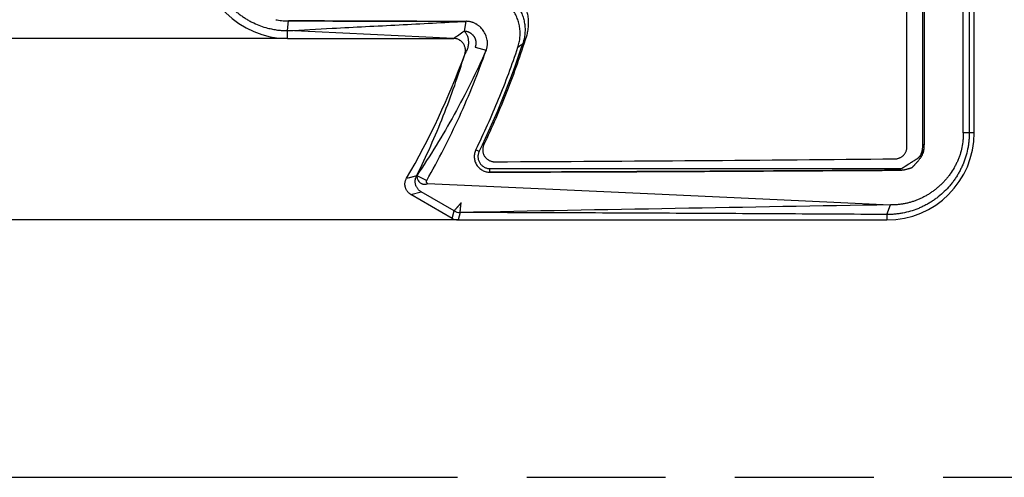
# Model space of a CAD drawing. Header units: millimetres. Extents: x 0 to 210, y 0 to 297.
# Tile 5 of 16: x 83.71 to 97.45, y 132.68 to 139.06. Entities that reach past the tile are written whole.
import ezdxf
from ezdxf.enums import TextEntityAlignment as Align

# ---------------------------------------------------------------- set-up
doc = ezdxf.new("R2010")
doc.units = ezdxf.units.MM
doc.header["$LTSCALE"] = 19.36
doc.linetypes.add('PHANTOM', pattern=[0.8, 0.45, -0.05, 0.1, -0.05, 0.1, -0.05])
doc.layers.get('0').update_dxf_attribs({"linetype": 'CONTINUOUS'})
doc.layers.add('DEFAULT_3', color=7, linetype='PHANTOM')
doc.layers.add('Z_DIM_2D', color=7, linetype='CONTINUOUS')
doc.styles.add('TEXTSTYLE_3', font='helveticaneueltw1g-ltcn.otf')
doc.dimstyles.new('DIMSTYLE_3', dxfattribs={"dimtxt": 2.1, "dimasz": 3.5, "dimexe": 1.5, "dimexo": 0, "dimgap": 0.525, "dimtad": 1, "dimlfac": 3.000003, "dimdsep": 46, "dimtxsty": 'TEXTSTYLE_3', "dimblk": '_FILLED', "dimblk1": '_FILLED', "dimblk2": '_FILLED', "dimcen": 0.09, "dimclrt": 5, "dimazin": 2, "dimtp": 0.3, "dimtm": 0.3, "dimtfac": 1, "dimtofl": 0, "dimtmove": 0, "dimatfit": 3, "dimldrblk": '_FILLED', "dimfxl": 0, "dimtolj": 1, "dimarcsym": 0})
doc.dimstyles.new('DIMSTYLE_7', dxfattribs={"dimtxt": 2.1, "dimasz": 3.5, "dimexe": 1.5, "dimexo": 0, "dimgap": 0.525, "dimtad": 1, "dimdec": 1, "dimlfac": 3.000003, "dimdsep": 46, "dimtxsty": 'TEXTSTYLE_3', "dimblk": '_FILLED', "dimblk1": '_FILLED', "dimblk2": '_FILLED', "dimcen": 0.09, "dimclrt": 5, "dimazin": 2, "dimtp": 0.2, "dimtm": 0.2, "dimtfac": 1, "dimtdec": 1, "dimtofl": 0, "dimtmove": 0, "dimatfit": 3, "dimldrblk": '_FILLED', "dimfxl": 0, "dimtolj": 1, "dimarcsym": 0})

# ---------------------------------------------------------------- blocks, each defined once
blk = doc.blocks.new('*D4')
at = {"layer": 'Z_DIM_2D', "color": 2, "linetype": 'Continuous', "transparency": 16777216}
for p, q in [((89.827, 148.37), (75.532, 148.37)), ((77.032, 148.37), (77.032, 142.32)), ((77.032, 136.27), (77.032, 142.32)), ((89.827, 136.27), (75.532, 136.27))]:
    blk.add_line(p, q, dxfattribs=at)
at = {"layer": 'Z_DIM_2D', "color": 5, "linetype": 'Continuous', "transparency": 16777216, "style": 'TEXTSTYLE_3'}
blk.add_text('36.3', height=2.1, rotation=90, dxfattribs=at).set_placement((76.507, 142.32), align=Align.CENTER)
blk = doc.blocks.new('_FILLED')
at = {"color": 0, "linetype": 'ByBlock'}
blk.add_solid([(0, 0), (-1, 0.125), (-1, -0.125)], dxfattribs=at)
blk = doc.blocks.new('_NONE')
blk = doc.blocks.new('*D10')
at = {"layer": 'Z_DIM_2D', "color": 2, "linetype": 'Continuous', "transparency": 16777216}
for p, q in [((87.449, 145.839), (79.581, 145.839)), ((81.081, 145.839), (81.081, 142.32)), ((81.081, 138.802), (81.081, 142.32)), ((87.449, 138.802), (79.581, 138.802))]:
    blk.add_line(p, q, dxfattribs=at)
at = {"layer": 'Z_DIM_2D', "color": 5, "linetype": 'Continuous', "transparency": 16777216, "style": 'TEXTSTYLE_3'}
blk.add_text('21.1', height=2.1, rotation=90, dxfattribs=at).set_placement((80.556, 142.32), align=Align.CENTER)

msp = doc.modelspace()

# ---------------------------------------------------------------- linework, layer by layer
at = {"color": 6, "linetype": 'Continuous'}
for p, q in [((96.309, 137.3202), (96.309, 141.3405)), ((97.0257, 137.487), (97.0257, 141.4203)), ((96.3298, 141.2883), (96.3298, 137.3202)), ((96.8737, 137.487), (96.8737, 141.2952)), ((96.9573, 141.2992), (96.9573, 137.487)), ((96.0883, 137.2914), (96.0883, 141.0155)), ((87.4488, 138.8019), (89.7627, 138.8019)), ((96.3093, 137.217), (96.3087, 137.2155)), ((96.3099, 137.2184), (96.3093, 137.217)), ((96.3111, 137.2216), (96.3106, 137.2204)), ((96.3116, 137.2228), (96.3111, 137.2216)), ((96.312, 137.2239), (96.3116, 137.2228)), ((96.3124, 137.2251), (96.312, 137.2239)), ((96.3128, 137.2262), (96.3124, 137.2251)), ((96.3132, 137.2274), (96.3128, 137.2262)), ((96.3136, 137.2286), (96.3132, 137.2274)), ((96.314, 137.2297), (96.3136, 137.2286)), ((96.3143, 137.2307), (96.314, 137.2297)), ((96.3146, 137.2317), (96.3143, 137.2307)), ((96.3149, 137.2327), (96.3146, 137.2317)), ((96.3152, 137.2337), (96.3149, 137.2327)), ((96.3155, 137.2346), (96.3152, 137.2337)), ((96.3158, 137.2355), (96.3155, 137.2346)), ((96.3162, 137.2368), (96.3158, 137.2355)), ((96.3165, 137.2381), (96.3162, 137.2368)), ((96.3169, 137.2393), (96.3165, 137.2381)), ((96.3172, 137.2406), (96.3169, 137.2393)), ((96.3175, 137.2415), (96.3172, 137.2406)), ((96.3177, 137.2425), (96.3175, 137.2415)), ((96.318, 137.2434), (96.3177, 137.2425)), ((96.3182, 137.2443), (96.318, 137.2434)), ((96.3184, 137.2453), (96.3182, 137.2443)), ((96.3186, 137.2462), (96.3184, 137.2453)), ((96.319, 137.2476), (96.3186, 137.2462)), ((96.3192, 137.2485), (96.319, 137.2476)), ((96.3194, 137.2495), (96.3192, 137.2485)), ((96.3196, 137.2505), (96.3194, 137.2495)), ((96.3199, 137.2515), (96.3196, 137.2505)), ((96.3201, 137.2526), (96.3199, 137.2515)), ((96.3203, 137.2537), (96.3201, 137.2526)), ((96.3205, 137.2548), (96.3203, 137.2537)), ((96.3208, 137.256), (96.3205, 137.2548)), ((96.321, 137.2571), (96.3208, 137.256)), ((96.3212, 137.2582), (96.321, 137.2571)), ((96.3214, 137.2593), (96.3212, 137.2582)), ((96.3216, 137.2604), (96.3214, 137.2593)), ((96.3218, 137.2614), (96.3216, 137.2604)), ((96.3219, 137.2624), (96.3218, 137.2614)), ((96.3221, 137.2637), (96.3219, 137.2624)), ((96.3223, 137.2649), (96.3221, 137.2637)), ((96.3225, 137.2661), (96.3223, 137.2649)), ((96.3227, 137.2671), (96.3225, 137.2661)), ((96.3228, 137.2684), (96.3227, 137.2671)), ((96.323, 137.2694), (96.3228, 137.2684)), ((96.3231, 137.2704), (96.323, 137.2694)), ((96.3232, 137.2713), (96.3231, 137.2704)), ((96.3233, 137.2721), (96.3232, 137.2713)), ((96.3234, 137.2729), (96.3233, 137.2721)), ((96.3235, 137.2736), (96.3234, 137.2729)), ((96.3236, 137.2744), (96.3235, 137.2736)), ((96.3237, 137.2758), (96.3236, 137.2751)), ((96.3236, 137.2751), (96.3236, 137.2744)), ((96.3238, 137.2764), (96.3237, 137.2758)), ((96.3239, 137.2775), (96.3238, 137.2769)), ((96.3238, 137.2769), (96.3238, 137.2764)), ((96.324, 137.2791), (96.3239, 137.2786)), ((96.3239, 137.2786), (96.3239, 137.2781)), ((96.3239, 137.2781), (96.3239, 137.2775)), ((96.3241, 137.2805), (96.324, 137.2801)), ((96.324, 137.2801), (96.324, 137.2796)), ((96.324, 137.2796), (96.324, 137.2791)), ((96.3241, 137.2815), (96.3241, 137.2813)), ((96.3241, 137.2813), (96.3241, 137.2811)), ((96.3241, 137.2811), (96.3241, 137.2808)), ((96.3241, 137.2808), (96.3241, 137.2805)), ((96.1497, 137.0721), (96.1392, 137.0655)), ((96.1871, 137.0951), (96.1762, 137.0884)), ((96.1945, 137.0998), (96.1871, 137.0951)), ((96.1993, 137.1028), (96.1945, 137.0998)), ((96.2039, 137.1058), (96.1993, 137.1028)), ((96.2084, 137.1087), (96.2039, 137.1058)), ((96.2127, 137.1116), (96.2084, 137.1087)), ((96.2168, 137.1144), (96.2127, 137.1116)), ((96.2207, 137.1171), (96.2168, 137.1144)), ((96.2245, 137.1197), (96.2207, 137.1171)), ((96.228, 137.1222), (96.2245, 137.1197)), ((90.2703, 136.987), (95.9758, 136.987)), ((95.9863, 136.9729), (95.9862, 136.9729)), ((95.9865, 136.973), (95.9863, 136.9729)), ((95.9867, 136.973), (95.9865, 136.973)), ((95.9869, 136.9731), (95.9867, 136.973)), ((95.9871, 136.9732), (95.9869, 136.9731)), ((95.9874, 136.9733), (95.9871, 136.9732)), ((95.9876, 136.9734), (95.9874, 136.9733)), ((95.9879, 136.9735), (95.9876, 136.9734)), ((95.9882, 136.9736), (95.9879, 136.9735)), ((95.9885, 136.9737), (95.9882, 136.9736)), ((95.9888, 136.9738), (95.9885, 136.9737)), ((95.9891, 136.974), (95.9888, 136.9738)), ((95.9897, 136.9742), (95.9891, 136.974)), ((95.9902, 136.9744), (95.9897, 136.9742)), ((95.9906, 136.9746), (95.9902, 136.9744)), ((95.9912, 136.9748), (95.9906, 136.9746)), ((95.9917, 136.9751), (95.9912, 136.9748)), ((95.9926, 136.9754), (95.9917, 136.9751)), ((95.9934, 136.9758), (95.9926, 136.9754)), ((95.9942, 136.9762), (95.9934, 136.9758)), ((95.9952, 136.9767), (95.9942, 136.9762)), ((95.9963, 136.9772), (95.9952, 136.9767)), ((95.9973, 136.9777), (95.9963, 136.9772)), ((95.9986, 136.9783), (95.9973, 136.9777)), ((95.9999, 136.9789), (95.9986, 136.9783)), ((96.0012, 136.9796), (95.9999, 136.9789)), ((96.0026, 136.9803), (96.0012, 136.9796)), ((96.0041, 136.981), (96.0026, 136.9803)), ((96.0057, 136.9818), (96.0041, 136.981)), ((96.0073, 136.9827), (96.0057, 136.9818)), ((96.0091, 136.9836), (96.0073, 136.9827)), ((96.0108, 136.9845), (96.0091, 136.9836)), ((96.0125, 136.9854), (96.0108, 136.9845)), ((96.0144, 136.9865), (96.0125, 136.9854)), ((96.0165, 136.9876), (96.0144, 136.9865)), ((96.0184, 136.9887), (96.0165, 136.9876)), ((96.0204, 136.9898), (96.0184, 136.9887)), ((96.022, 136.9907), (96.0204, 136.9898)), ((96.0244, 136.9921), (96.022, 136.9907)), ((96.027, 136.9936), (96.0244, 136.9921)), ((96.0298, 136.9952), (96.027, 136.9936)), ((96.0321, 136.9966), (96.0298, 136.9952)), ((96.0345, 136.9981), (96.0321, 136.9966)), ((96.0372, 136.9997), (96.0345, 136.9981)), ((96.04, 137.0014), (96.0372, 136.9997)), ((96.043, 137.0033), (96.04, 137.0014)), ((96.0462, 137.0053), (96.043, 137.0033)), ((96.0508, 137.0082), (96.0462, 137.0053)), ((96.0556, 137.0113), (96.0508, 137.0082)), ((96.0608, 137.0146), (96.0556, 137.0113)), ((96.1122, 137.0484), (96.0608, 137.0146)), ((96.1207, 137.0538), (96.1122, 137.0484)), ((96.1297, 137.0596), (96.1207, 137.0538)), ((96.1392, 137.0655), (96.1297, 137.0596)), ((89.7435, 136.2925), (89.1686, 136.6239)), ((95.809, 136.3456), (95.8567, 136.4812)), ((89.8267, 136.2703), (95.809, 136.2703))]:
    msp.add_line(p, q, dxfattribs=at)
at = {"color": 7, "linetype": 'Continuous'}
for p, q in [((87.4489, 138.9109), (87.4617, 139.0465)), ((89.9327, 139.0408), (89.2505, 139.0428)), ((89.2505, 139.0428), (89.9327, 139.0408)), ((89.9327, 139.0408), (89.9095, 138.9058)), ((87.1682, 138.9476), (87.17, 138.9471)), ((87.17, 138.9471), (87.1703, 138.947)), ((89.7627, 138.8019), (87.4489, 138.911)), ((89.9095, 138.9058), (89.9097, 138.9058)), ((90.0648, 138.6828), (90.2178, 138.6375)), ((95.9758, 136.9649), (95.9757, 136.9638)), ((95.9758, 136.9759), (95.9758, 136.987)), ((95.9758, 136.987), (95.9758, 136.9865)), ((95.9758, 136.9657), (95.9758, 136.9649)), ((95.9758, 136.9638), (95.9758, 136.9637)), ((95.9758, 136.9638), (95.9758, 136.9637)), ((89.7712, 136.3961), (89.3118, 136.6623))]:
    msp.add_line(p, q, dxfattribs=at)
at = {"color": 9, "linetype": 'Continuous'}
for p, q in [((89.9327, 139.0408), (89.9097, 138.9058)), ((87.4488, 138.8019), (87.4488, 138.9109)), ((97.0257, 137.487), (96.8737, 137.487)), ((90.1206, 137.2269), (90.0742, 137.2496)), ((90.2703, 136.9359), (90.2703, 136.987)), ((89.1078, 136.8521), (89.2503, 136.8893)), ((89.1078, 136.8521), (89.1553, 136.8644)), ((89.1553, 136.8644), (89.2028, 136.8768)), ((89.2028, 136.8768), (89.2503, 136.8893)), ((89.2503, 136.8893), (89.3889, 136.8221)), ((89.1686, 136.6239), (89.3118, 136.6623)), ((89.7435, 136.2925), (89.7712, 136.3961)), ((89.8544, 136.3738), (89.8267, 136.2703)), ((95.809, 136.3456), (95.809, 136.2703))]:
    msp.add_line(p, q, dxfattribs=at)
at = {"color": 6, "linetype": 'Continuous'}
for points in [[(96.3087, 137.2155), (96.3081, 137.214), (96.3077, 137.2132), (96.3074, 137.2125), (96.307, 137.2117), (96.3067, 137.2109), (96.3063, 137.2101), (96.3059, 137.2093), (96.3056, 137.2084), (96.3052, 137.2076), (96.3048, 137.2068), (96.3044, 137.2059), (96.304, 137.2051), (96.3036, 137.2043), (96.3032, 137.2035), (96.3028, 137.2027), (96.3023, 137.2019), (96.3019, 137.2011), (96.3015, 137.2003), (96.301, 137.1994), (96.3006, 137.1986), (96.3001, 137.1978), (96.2997, 137.1969), (96.2992, 137.1961), (96.2987, 137.1953), (96.2982, 137.1944), (96.2978, 137.1936), (96.2973, 137.1927), (96.2967, 137.1919), (96.2962, 137.191), (96.2957, 137.1902), (96.2952, 137.1893), (96.2946, 137.1885), (96.2941, 137.1876), (96.2935, 137.1868), (96.293, 137.1859), (96.2924, 137.185), (96.2918, 137.1842), (96.2913, 137.1834), (96.2907, 137.1825), (96.2901, 137.1817), (96.2895, 137.1808), (96.2889, 137.18), (96.2883, 137.1792), (96.2877, 137.1783), (96.2871, 137.1775), (96.2865, 137.1767), (96.2859, 137.1759), (96.2852, 137.1751), (96.2846, 137.1743), (96.284, 137.1735), (96.2834, 137.1727), (96.2827, 137.1719), (96.2821, 137.1711), (96.2814, 137.1703), (96.2808, 137.1695), (96.2801, 137.1687), (96.2794, 137.1679), (96.2788, 137.1671), (96.2781, 137.1663), (96.2774, 137.1655), (96.2767, 137.1647), (96.276, 137.1639), (96.2753, 137.1631), (96.2746, 137.1623), (96.2738, 137.1615), (96.2731, 137.1608), (96.2724, 137.16), (96.2716, 137.1592), (96.2708, 137.1584), (96.2701, 137.1576), (96.2693, 137.1567), (96.2685, 137.1559), (96.2677, 137.1551), (96.2668, 137.1543), (96.266, 137.1535), (96.2652, 137.1527), (96.2643, 137.1518), (96.2634, 137.151), (96.2626, 137.1502), (96.2617, 137.1493), (96.2607, 137.1485), (96.2598, 137.1476), (96.2589, 137.1468), (96.2579, 137.1459), (96.2569, 137.145), (96.2559, 137.1441), (96.2549, 137.1432), (96.2538, 137.1423), (96.2527, 137.1414), (96.2516, 137.1404), (96.2505, 137.1394), (96.2493, 137.1385), (96.2481, 137.1375), (96.2469, 137.1365), (96.2456, 137.1355), (96.2444, 137.1345), (96.243, 137.1334), (96.2417, 137.1324), (96.2403, 137.1313), (96.2389, 137.1302), (96.2375, 137.1291), (96.236, 137.128), (96.2345, 137.1269), (96.2329, 137.1257), (96.2314, 137.1246), (96.2297, 137.1234), (96.228, 137.1222)], [(96.3106, 137.2204), (96.3101, 137.2191), (96.3099, 137.2184)], [(96.1762, 137.0884), (96.1674, 137.0829), (96.1643, 137.0811), (96.1497, 137.0721)], [(95.9862, 136.9729), (95.9861, 136.9728), (95.986, 136.9728), (95.9859, 136.9728), (95.9859, 136.9728), (95.9858, 136.9727), (95.9858, 136.9727), (95.9858, 136.9727), (95.9857, 136.9727), (95.9857, 136.9727), (95.9857, 136.9727), (95.9856, 136.9727), (95.9856, 136.9727), (95.9856, 136.9727), (95.9856, 136.9727), (95.9856, 136.9727)]]:
    msp.add_lwpolyline(points, dxfattribs=at)
for centre, radius, start, end in [((87.4488, 140.0186), 1.2167, 180, 270), ((79.7173, 142.3203), 11.5833, 333.91377, 341.95854), ((79.7173, 142.3203), 10.8666, 329.78722, 339.85495), ((95.809, 137.487), 1.2167, 270, 360), ((96.3143, 130.8877), 6.4325, 89.86209, 90.04758), ((89.8545, 136.5405), 0.1667, 240.02121, 269.96188)]:
    msp.add_arc(centre, radius, start, end, dxfattribs=at)
at = {"color": 7, "linetype": 'Continuous'}
for centre, radius, start, end in [((87.4554, 140.0328), 1.1226, 244.71873, 255.17285), ((87.4504, 140.0189), 1.1079, 244.64905, 255.24245), ((87.4653, 140.0201), 0.9737, 259.16179, 263.97824), ((87.464, 140.0119), 0.9654, 259.14347, 264.00138), ((87.4639, 140.0109), 0.9644, 264.00146, 269.86938), ((87.464, 140.0084), 0.9619, 263.97749, 269.86091), ((75.4508, 159.2915), 24.9931, 304.934, 305.3457), ((85.2208, 1762.5794), 1625.6512, 270.2460498, 270.3790591), ((135.4408, -2243.2688), 2380.0792, 90.9529553, 91.097471)]:
    msp.add_arc(centre, radius, start, end, dxfattribs=at)
at = {"color": 9, "linetype": 'Continuous'}
msp.add_arc((84.2597, 147.1469), 10.6148, 307.08972, 307.56457, dxfattribs=at)
at = {"color": 6, "linetype": 'Continuous'}
for centre, major_axis, ratio, start_param, end_param in [((84.2796, 137.9223), (32.6666, 0), 0.0261859, -1.3842499, -1.2063399), ((89.8267, 136.437), (0.0431, 0.161), 0.9998368, -3.4029396, -2.8802457)]:
    msp.add_ellipse(centre, major_axis=major_axis, ratio=ratio, start_param=start_param, end_param=end_param, dxfattribs=at)
at = {"color": 7, "linetype": 'Continuous'}
for points, knots in [([(86.4008, 139.6645), (86.4126, 139.6294), (86.4331, 139.5775), (86.4654, 139.5107), (86.492, 139.4619), (86.5163, 139.4224), (86.5368, 139.3915), (86.5528, 139.3687), (86.5693, 139.3464), (86.5921, 139.3172), (86.622, 139.2817), (86.6536, 139.2478), (86.68, 139.2217), (86.7002, 139.2027), (86.7209, 139.1841), (86.7421, 139.1662), (86.7637, 139.1487), (86.7858, 139.1318), (86.8083, 139.1155), (86.8388, 139.0945), (86.8779, 139.0696), (86.9262, 139.0423), (86.9593, 139.0256), (86.976, 139.0177)], [0, 0, 0, 0, 0.1250533, 0.1875938, 0.2501298, 0.312661, 0.3439271, 0.3751918, 0.4064549, 0.4377162, 0.500228, 0.5627313, 0.5939822, 0.6252307, 0.6564767, 0.68772, 0.7189605, 0.7501982, 0.7814333, 0.812666, 0.8751197, 0.9375644, 1, 1, 1, 1]), ([(87.4489, 138.911), (87.6563, 138.922), (88.1743, 138.9493), (89.0023, 138.9926), (89.6228, 139.0248), (89.9327, 139.0408)], [0, 0, 0, 0, 0.2505264, 0.6257433, 1, 1, 1, 1]), ([(89.2505, 139.0428), (89.1018, 139.0431), (88.5055, 139.0446), (87.9093, 139.0458), (87.4617, 139.0466)], [0, 0, 0, 0, 0.2493385, 1, 1, 1, 1]), ([(87.4617, 139.0465), (87.6111, 139.0463), (88.2074, 139.0453), (88.8036, 139.0439), (89.2505, 139.0428)], [0, 0, 0, 0, 0.2506137, 1, 1, 1, 1]), ([(87.1703, 138.947), (87.193, 138.941), (87.2388, 138.9306), (87.3083, 138.9192), (87.3784, 138.9124), (87.4254, 138.9109), (87.4489, 138.9109)], [0, 0, 0, 0, 0.2500585, 0.500076, 0.7500554, 1, 1, 1, 1]), ([(89.9191, 138.5779), (89.9242, 138.5855), (89.9339, 138.6011), (89.9466, 138.6258), (89.9573, 138.6515), (89.9657, 138.6779), (89.9716, 138.7048), (89.9747, 138.7315), (89.9752, 138.7575), (89.9731, 138.7825), (89.9687, 138.8058), (89.9624, 138.827), (89.9547, 138.846), (89.9459, 138.8625), (89.9366, 138.8765), (89.9273, 138.8882), (89.9184, 138.8976), (89.9124, 138.9029), (89.9095, 138.9053)], [0, 0, 0, 0, 0.0768312, 0.1545071, 0.2325397, 0.3103537, 0.3872993, 0.462674, 0.5357519, 0.6058186, 0.6722077, 0.7343353, 0.7917269, 0.8440348, 0.8910448, 0.9326717, 0.968947, 1, 1, 1, 1]), ([(89.9097, 138.9058), (89.9161, 138.9058), (89.9258, 138.9052), (89.9385, 138.9033), (89.948, 138.9013), (89.9573, 138.8986), (89.9665, 138.8955), (89.974, 138.8924), (89.9799, 138.8896), (89.9836, 138.8878), (89.9865, 138.8862), (89.9886, 138.885), (89.9907, 138.8838), (89.9935, 138.8821), (89.997, 138.88), (90.0025, 138.8763), (90.0091, 138.8715), (90.0192, 138.8631), (90.0287, 138.8539), (90.0362, 138.8451), (90.0403, 138.8399), (90.0427, 138.8366), (90.0447, 138.8339), (90.0465, 138.8311), (90.0488, 138.8276), (90.0514, 138.8234), (90.0538, 138.819), (90.0561, 138.8146), (90.058, 138.8109), (90.0592, 138.8082), (90.0598, 138.8067), (90.0603, 138.8056), (90.0608, 138.8044), (90.0612, 138.8034), (90.0615, 138.8027), (90.0618, 138.8019), (90.0622, 138.8009), (90.0627, 138.7998), (90.0633, 138.7982), (90.0641, 138.7963), (90.065, 138.7939), (90.0661, 138.7908), (90.0674, 138.7868), (90.0688, 138.782), (90.0701, 138.7771), (90.0717, 138.7706), (90.0728, 138.7648), (90.0736, 138.7598), (90.0739, 138.7573), (90.0742, 138.7548), (90.0745, 138.7523), (90.0747, 138.7498), (90.075, 138.7464), (90.0751, 138.7422), (90.0752, 138.7371), (90.0751, 138.7321), (90.0748, 138.7278), (90.0746, 138.7245), (90.0743, 138.722), (90.074, 138.7194), (90.0737, 138.7169), (90.0734, 138.7144), (90.0728, 138.7111), (90.0721, 138.7069), (90.0712, 138.7028), (90.0704, 138.6996), (90.0698, 138.6971), (90.0691, 138.6947), (90.0684, 138.6923), (90.0676, 138.6899), (90.0669, 138.6879), (90.0663, 138.6863), (90.0659, 138.6851), (90.0655, 138.6841), (90.0652, 138.6835), (90.065, 138.6831), (90.0649, 138.6829), (90.0648, 138.6828)], [0, 0, 0, 0, 0.0606407, 0.0910844, 0.1215948, 0.1521695, 0.1828205, 0.2135456, 0.2289359, 0.2443425, 0.2520528, 0.259767, 0.2674823, 0.2752034, 0.2906583, 0.3061296, 0.3371139, 0.3681584, 0.4304056, 0.4616344, 0.4772731, 0.4929263, 0.5007581, 0.5085914, 0.5242676, 0.5399512, 0.5556437, 0.5713453, 0.5870571, 0.5949185, 0.5988504, 0.6027827, 0.6067154, 0.6106485, 0.612616, 0.6145866, 0.6185303, 0.6224748, 0.6264204, 0.634315, 0.642214, 0.6501175, 0.6659371, 0.6817736, 0.6976264, 0.7134947, 0.7452704, 0.7532234, 0.7611791, 0.7691367, 0.7770963, 0.7850575, 0.79302, 0.8089485, 0.8248817, 0.8408186, 0.8567582, 0.8647287, 0.8726991, 0.880669, 0.8886376, 0.8966048, 0.9045704, 0.9204953, 0.9364103, 0.9443635, 0.9523135, 0.9602616, 0.9682076, 0.9761512, 0.9840939, 0.9880659, 0.9920395, 0.9960168, 0.9980077, 0.9990037, 1, 1, 1, 1]), ([(90.2178, 138.6375), (90.1502, 138.4851), (90.0084, 138.1832), (89.7759, 137.7402), (89.524, 137.308), (89.3435, 137.0275), (89.2503, 136.8893)], [0, 0, 0, 0, 0.250004, 0.5000077, 0.750007, 1, 1, 1, 1]), ([(89.2503, 136.8893), (89.3178, 137.0255), (89.4471, 137.3004), (89.6235, 137.72), (89.7818, 138.1457), (89.8754, 138.4333), (89.9191, 138.5779)], [0, 0, 0, 0, 0.2508222, 0.5010966, 0.7508227, 1, 1, 1, 1]), ([(90.2703, 136.9359), (90.432, 136.9364), (91.0759, 136.9386), (91.7198, 136.9411), (92.202, 136.9432)], [0, 0, 0, 0, 0.2511928, 1, 1, 1, 1]), ([(92.202, 136.9432), (92.0418, 136.9425), (91.3979, 136.9398), (90.754, 136.9375), (90.2703, 136.9359)], [0, 0, 0, 0, 0.24875, 1, 1, 1, 1]), ([(95.9758, 136.9637), (95.9372, 136.9635), (95.8601, 136.963), (95.7443, 136.9622), (95.6283, 136.9615), (95.4734, 136.9605), (95.2793, 136.9593), (94.9677, 136.9574), (94.5768, 136.9551), (94.106, 136.9524), (93.6329, 136.9499), (92.998, 136.9468), (92.5208, 136.9446), (92.202, 136.9432)], [0, 0, 0, 0, 0.0306424, 0.0613285, 0.0920577, 0.1228297, 0.1845002, 0.2463364, 0.3704919, 0.4952677, 0.6206352, 0.7465657, 1, 1, 1, 1]), ([(89.3118, 136.6623), (89.3071, 136.6651), (89.298, 136.671), (89.2852, 136.6811), (89.2734, 136.6924), (89.2628, 136.7049), (89.2535, 136.7183), (89.2456, 136.7325), (89.239, 136.7475), (89.234, 136.763), (89.2305, 136.779), (89.2285, 136.7952), (89.2282, 136.8115), (89.2295, 136.8278), (89.2323, 136.8439), (89.2367, 136.8596), (89.2427, 136.8748), (89.2476, 136.8845), (89.2503, 136.8893)], [0, 0, 0, 0, 0.0624822, 0.1249683, 0.1874579, 0.2499509, 0.3124469, 0.3749456, 0.4374467, 0.4999496, 0.5624541, 0.6249598, 0.6874662, 0.7499731, 0.8124801, 0.874987, 0.9374937, 1, 1, 1, 1]), ([(89.2503, 136.8893), (89.2503, 136.8844), (89.2509, 136.8746), (89.2534, 136.8602), (89.2575, 136.8462), (89.265, 136.8284), (89.2778, 136.8079), (89.2949, 136.791), (89.3106, 136.7804), (89.3231, 136.7741), (89.3363, 136.7696), (89.3498, 136.7672), (89.3634, 136.7668), (89.3767, 136.7688), (89.3892, 136.773), (89.3969, 136.7773), (89.4004, 136.7798)], [0, 0, 0, 0, 0.0653336, 0.1304527, 0.1953582, 0.2600372, 0.3883946, 0.5153532, 0.5782743, 0.6406564, 0.7024294, 0.7635279, 0.8238938, 0.8834737, 0.9422064, 1, 1, 1, 1]), ([(89.4004, 136.7798), (89.9486, 136.7551), (91.0392, 136.7056), (92.6648, 136.631), (94.2687, 136.5565), (95.3302, 136.5063), (95.8567, 136.4812)], [0, 0, 0, 0, 0.2547136, 0.5067223, 0.7553677, 1, 1, 1, 1]), ([(89.8694, 136.5109), (89.869, 136.5102), (89.868, 136.509), (89.866, 136.5064), (89.8635, 136.5033), (89.8603, 136.4997), (89.8577, 136.4967), (89.8555, 136.4943), (89.8534, 136.492), (89.8508, 136.489), (89.8477, 136.4854), (89.8452, 136.4823), (89.8432, 136.4799), (89.8417, 136.4781), (89.8401, 136.4763), (89.8386, 136.4746), (89.837, 136.4728), (89.835, 136.4704), (89.8324, 136.4674), (89.8294, 136.4638), (89.8263, 136.4603), (89.8232, 136.4567), (89.8202, 136.4531), (89.8171, 136.4495), (89.814, 136.446), (89.811, 136.4424), (89.8079, 136.4388), (89.8049, 136.4353), (89.8018, 136.4317), (89.7987, 136.4282), (89.7947, 136.4234), (89.7896, 136.4175), (89.7835, 136.4104), (89.7773, 136.4032), (89.7733, 136.3985), (89.7712, 136.3961)], [0, 0, 0, 0, 0.015918, 0.0318422, 0.0636904, 0.0955135, 0.1272809, 0.1431348, 0.1589537, 0.1904452, 0.2217937, 0.2530677, 0.2687003, 0.2843441, 0.299998, 0.3156372, 0.3312589, 0.3468683, 0.3780591, 0.4092321, 0.4404114, 0.4715728, 0.5027102, 0.5338321, 0.5649514, 0.5960682, 0.6271714, 0.6582631, 0.6893501, 0.7204359, 0.7515157, 0.8136559, 0.8757842, 0.9379025, 1, 1, 1, 1]), ([(89.8544, 136.3738), (89.8547, 136.3767), (89.8554, 136.3824), (89.8563, 136.3909), (89.8573, 136.3995), (89.8581, 136.4067), (89.8587, 136.4124), (89.8592, 136.4167), (89.8596, 136.4209), (89.8601, 136.4252), (89.8606, 136.4295), (89.861, 136.4338), (89.8615, 136.4381), (89.862, 136.4424), (89.8625, 136.4466), (89.8629, 136.4509), (89.8634, 136.4552), (89.8639, 136.4595), (89.8643, 136.4631), (89.8646, 136.4659), (89.8648, 136.4681), (89.865, 136.4702), (89.8652, 136.4723), (89.8655, 136.4745), (89.8658, 136.4773), (89.8663, 136.4809), (89.8667, 136.4845), (89.867, 136.4873), (89.8672, 136.4895), (89.8673, 136.4916), (89.8675, 136.4945), (89.8678, 136.4981), (89.8682, 136.5023), (89.8687, 136.5059), (89.8691, 136.5087), (89.8693, 136.5102), (89.8694, 136.5109)], [0, 0, 0, 0, 0.0625213, 0.1250333, 0.1875467, 0.2500617, 0.2813165, 0.3125705, 0.3438273, 0.3750848, 0.4063389, 0.4375891, 0.4688431, 0.5001009, 0.5313553, 0.5626034, 0.5938504, 0.6251073, 0.6563642, 0.6719896, 0.6876121, 0.7032309, 0.7188472, 0.7344695, 0.7500998, 0.7813647, 0.8126151, 0.8282308, 0.8438403, 0.8594451, 0.8750499, 0.9062675, 0.9374981, 0.968742, 0.9843694, 1, 1, 1, 1])]:
    msp.add_open_spline(points, degree=3, knots=knots, dxfattribs=at)
at = {"color": 6, "linetype": 'Continuous'}
for points, knots in [([(90.7832, 138.837), (90.7868, 138.8482), (90.7932, 138.871), (90.8008, 138.9056), (90.8063, 138.9406), (90.8097, 138.9759), (90.8111, 139.0113), (90.8103, 139.0468), (90.8074, 139.0822), (90.8025, 139.1173), (90.7954, 139.152), (90.7863, 139.1862), (90.7751, 139.2198), (90.762, 139.2527), (90.747, 139.2847), (90.7302, 139.3157), (90.7115, 139.3456), (90.6911, 139.3744), (90.6691, 139.4018), (90.6455, 139.4279), (90.6204, 139.4525), (90.594, 139.4756), (90.5663, 139.4971), (90.5374, 139.5169), (90.5075, 139.535), (90.4662, 139.5567), (90.4125, 139.5793), (90.3565, 139.5955), (90.3109, 139.6046), (90.2764, 139.6094), (90.2416, 139.6122), (90.2184, 139.6128), (90.2068, 139.6127)], [0, 0, 0, 0, 0.0314508, 0.0629196, 0.0944024, 0.1258948, 0.1573925, 0.1888908, 0.2203851, 0.2518708, 0.2833435, 0.3147991, 0.3462337, 0.377644, 0.409027, 0.4403804, 0.4717022, 0.5029913, 0.5342468, 0.5654687, 0.5966574, 0.627814, 0.6589397, 0.6900366, 0.721107, 0.7521534, 0.8141606, 0.8761103, 0.907085, 0.9380559, 0.9690264, 1, 1, 1, 1]), ([(90.6611, 138.6796), (90.6649, 138.6909), (90.6718, 138.7137), (90.68, 138.7484), (90.6862, 138.7837), (90.6916, 138.8311), (90.693, 138.8908), (90.6873, 138.9502), (90.6784, 138.9971), (90.6697, 139.0317), (90.659, 139.0658), (90.6462, 139.0991), (90.6315, 139.1316), (90.6093, 139.1736), (90.577, 139.2234), (90.5391, 139.269), (90.5057, 139.3026), (90.4793, 139.3261), (90.4515, 139.3481), (90.4226, 139.3684), (90.3925, 139.3869), (90.351, 139.4092), (90.2969, 139.4324), (90.2405, 139.4491), (90.1945, 139.4584), (90.1596, 139.4634), (90.1245, 139.4664), (90.101, 139.467), (90.0893, 139.467)], [0, 0, 0, 0, 0.0314332, 0.0628843, 0.0943498, 0.1258255, 0.1887626, 0.2516891, 0.2831518, 0.3145992, 0.3460278, 0.3774341, 0.4088154, 0.4401692, 0.5027597, 0.5652253, 0.5964247, 0.6275935, 0.6587332, 0.6898454, 0.7209322, 0.7519962, 0.8140402, 0.8760289, 0.9070239, 0.9380152, 0.9690061, 1, 1, 1, 1]), ([(90.1607, 139.5186), (90.1724, 139.5186), (90.196, 139.5179), (90.2312, 139.5148), (90.2662, 139.5096), (90.3124, 139.5), (90.3689, 139.4828), (90.423, 139.4592), (90.4643, 139.4365), (90.4943, 139.4177), (90.5231, 139.3972), (90.5506, 139.3751), (90.5768, 139.3513), (90.6098, 139.3176), (90.6473, 139.272), (90.6791, 139.2222), (90.7009, 139.1804), (90.7154, 139.1482), (90.7279, 139.1151), (90.7385, 139.0814), (90.7471, 139.047), (90.7558, 139.0007), (90.7615, 138.942), (90.7603, 138.8829), (90.7552, 138.8361), (90.7493, 138.8012), (90.7414, 138.7667), (90.7347, 138.7441), (90.7311, 138.7329)], [0, 0, 0, 0, 0.0312551, 0.0625102, 0.0937653, 0.1250204, 0.1875034, 0.2499865, 0.2812416, 0.3124966, 0.3437517, 0.3750068, 0.4062619, 0.437517, 0.5, 0.562483, 0.5937381, 0.6249932, 0.6562483, 0.6875034, 0.7187584, 0.7500135, 0.8124966, 0.8749796, 0.9062347, 0.9374898, 0.9687449, 1, 1, 1, 1]), ([(90.2178, 138.6375), (90.22, 138.6431), (90.224, 138.6545), (90.2289, 138.672), (90.2326, 138.6898), (90.235, 138.7079), (90.2362, 138.726), (90.2362, 138.7502), (90.2332, 138.7804), (90.2252, 138.8159), (90.2131, 138.8502), (90.1972, 138.8828), (90.1778, 138.9134), (90.1552, 138.9417), (90.1339, 138.963), (90.1156, 138.9785), (90.1012, 138.9893), (90.0862, 138.9992), (90.0706, 139.0082), (90.0546, 139.0162), (90.038, 139.0232), (90.0211, 139.0291), (90.0038, 139.0339), (89.9863, 139.0375), (89.9685, 139.0399), (89.9506, 139.0411), (89.9387, 139.0411), (89.9327, 139.0408)], [0, 0, 0, 0, 0.0313999, 0.0628202, 0.094257, 0.1257057, 0.1571617, 0.1886202, 0.2514954, 0.3143343, 0.3771114, 0.4398081, 0.5024112, 0.5649123, 0.6273067, 0.6584762, 0.6896197, 0.7207378, 0.7518318, 0.7829031, 0.8139538, 0.8449865, 0.8760041, 0.9070101, 0.9380086, 0.9690038, 1, 1, 1, 1]), ([(89.9191, 138.5779), (89.9214, 138.5841), (89.9243, 138.5938), (89.927, 138.6068), (89.9288, 138.62), (89.9297, 138.6367), (89.9286, 138.6534), (89.9264, 138.6666), (89.9235, 138.6796), (89.9185, 138.6956), (89.9101, 138.7138), (89.8996, 138.7309), (89.8872, 138.7466), (89.8729, 138.7608), (89.8597, 138.771), (89.8485, 138.7782), (89.8368, 138.7848), (89.8216, 138.7916), (89.8056, 138.7965), (89.7926, 138.7993), (89.7794, 138.8013), (89.7693, 138.8019), (89.7627, 138.8019)], [0, 0, 0, 0, 0.062493, 0.0937536, 0.1250141, 0.1875071, 0.2500001, 0.2812606, 0.3125212, 0.3750142, 0.4375071, 0.5, 0.5624929, 0.6249858, 0.6874788, 0.7187394, 0.7499999, 0.8124929, 0.8749859, 0.9062464, 0.937507, 1, 1, 1, 1]), ([(90.1865, 137.319), (90.245, 137.4417), (90.3577, 137.6893), (90.5136, 138.0664), (90.6563, 138.4489), (90.7424, 138.7071), (90.7832, 138.837)], [0, 0, 0, 0, 0.2498827, 0.49984, 0.7498779, 1, 1, 1, 1]), ([(89.3889, 136.8221), (89.4714, 136.9667), (89.6298, 137.2597), (89.8475, 137.7094), (90.0448, 138.1686), (90.1625, 138.4804), (90.2178, 138.6375)], [0, 0, 0, 0, 0.2498977, 0.4998545, 0.7498852, 1, 1, 1, 1]), ([(90.0742, 137.2496), (90.131, 137.3652), (90.2408, 137.5985), (90.3936, 137.9537), (90.5345, 138.314), (90.6203, 138.5572), (90.6611, 138.6796)], [0, 0, 0, 0, 0.2498965, 0.4998581, 0.7498913, 1, 1, 1, 1]), ([(96.9573, 137.487), (96.9573, 137.4677), (96.9563, 137.4291), (96.9519, 137.3714), (96.9446, 137.3141), (96.931, 137.2383), (96.9069, 137.1452), (96.8736, 137.0551), (96.8417, 136.9856), (96.8153, 136.9348), (96.7865, 136.8856), (96.7553, 136.838), (96.7219, 136.7921), (96.6746, 136.7335), (96.6105, 136.6651), (96.5402, 136.6035), (96.4808, 136.5588), (96.4349, 136.5276), (96.3877, 136.4988), (96.3393, 136.4723), (96.2897, 136.4482), (96.2223, 136.4194), (96.1356, 136.3896), (96.0465, 136.3682), (95.9742, 136.3563), (95.9194, 136.35), (95.8643, 136.3462), (95.8274, 136.3456), (95.809, 136.3456)], [0, 0, 0, 0, 0.0321646, 0.0643144, 0.0964424, 0.128542, 0.1926092, 0.2564808, 0.2883347, 0.3201171, 0.3518206, 0.3834382, 0.4149636, 0.4463918, 0.5089235, 0.5710425, 0.6019617, 0.632788, 0.6635295, 0.6941963, 0.7248002, 0.7553551, 0.8163632, 0.8773739, 0.9079337, 0.9385475, 0.9692314, 1, 1, 1, 1]), ([(96.8737, 137.487), (96.8739, 137.4698), (96.8734, 137.4354), (96.8686, 137.3669), (96.8557, 137.282), (96.8339, 137.1991), (96.8141, 137.1428), (96.8015, 137.1111), (96.7882, 137.0799), (96.77, 137.0417), (96.738, 136.9824), (96.7017, 136.9258), (96.6616, 136.8722), (96.6298, 136.8337), (96.5963, 136.7968), (96.5612, 136.7617), (96.5246, 136.7285), (96.4866, 136.697), (96.4473, 136.6674), (96.4068, 136.6398), (96.3652, 136.6141), (96.3225, 136.5905), (96.2861, 136.5726), (96.2566, 136.5593), (96.2342, 136.5499), (96.2116, 136.5411), (96.1812, 136.5301), (96.1428, 136.5177), (96.1039, 136.5073), (96.0725, 136.5002), (96.0488, 136.4955), (96.025, 136.4914), (95.9932, 136.4868), (95.9532, 136.4827), (95.9049, 136.4804), (95.8728, 136.4806), (95.8567, 136.4812)], [0, 0, 0, 0, 0.032429, 0.0648454, 0.1295528, 0.1940291, 0.2261604, 0.2421932, 0.2582015, 0.290139, 0.3219717, 0.3852942, 0.4168017, 0.4482012, 0.4794941, 0.5106826, 0.5417703, 0.572762, 0.6036623, 0.6344763, 0.6652097, 0.695868, 0.7264577, 0.74173, 0.7569878, 0.7722321, 0.7874637, 0.8178907, 0.8482799, 0.8634643, 0.8786426, 0.8938162, 0.9089862, 0.9393181, 0.9696522, 1, 1, 1, 1]), ([(90.0742, 137.2496), (90.0701, 137.2413), (90.0631, 137.2242), (90.0559, 137.1973), (90.0522, 137.1697), (90.0519, 137.1419), (90.0552, 137.1142), (90.0618, 137.0872), (90.0718, 137.0613), (90.0851, 137.0369), (90.1014, 137.0145), (90.1204, 136.9945), (90.1417, 136.977), (90.165, 136.9624), (90.1899, 136.9507), (90.216, 136.9422), (90.2429, 136.937), (90.2612, 136.9359), (90.2703, 136.9359)], [0, 0, 0, 0, 0.0627623, 0.1256035, 0.1884944, 0.2514035, 0.3142996, 0.3771518, 0.4399309, 0.5026108, 0.5651736, 0.6276119, 0.6899249, 0.7521182, 0.8142032, 0.8761964, 0.9381195, 1, 1, 1, 1]), ([(90.1206, 137.2269), (90.1175, 137.2206), (90.1122, 137.2075), (90.1067, 137.1871), (90.1039, 137.1662), (90.1037, 137.1451), (90.106, 137.1241), (90.111, 137.1035), (90.1185, 137.0838), (90.1285, 137.0651), (90.1408, 137.048), (90.1553, 137.0326), (90.1715, 137.0191), (90.1893, 137.0077), (90.2084, 136.9986), (90.2285, 136.992), (90.2492, 136.9879), (90.2632, 136.987), (90.2703, 136.987)], [0, 0, 0, 0, 0.0624978, 0.1249974, 0.1874984, 0.2500002, 0.312502, 0.375003, 0.4375024, 0.5, 0.5624976, 0.624997, 0.687498, 0.7499998, 0.8125016, 0.8750026, 0.9375022, 1, 1, 1, 1]), ([(90.1865, 137.319), (90.1834, 137.3126), (90.1795, 137.3028), (90.1755, 137.2893), (90.1724, 137.2755), (90.1701, 137.258), (90.1702, 137.2403), (90.1715, 137.2263), (90.1738, 137.2124), (90.1782, 137.1953), (90.1862, 137.1757), (90.1965, 137.1573), (90.2091, 137.1404), (90.2237, 137.1252), (90.2374, 137.1143), (90.249, 137.1066), (90.2611, 137.0997), (90.2769, 137.0924), (90.2936, 137.0872), (90.3071, 137.0843), (90.3208, 137.0823), (90.3313, 137.0817), (90.3382, 137.0817)], [0, 0, 0, 0, 0.062784, 0.0942231, 0.1256786, 0.188591, 0.2515203, 0.2829966, 0.3144644, 0.3773255, 0.440106, 0.5027814, 0.565334, 0.6277543, 0.6900408, 0.7211509, 0.7522307, 0.8142775, 0.876232, 0.9071973, 0.9381494, 1, 1, 1, 1]), ([(95.9234, 137.1231), (95.9286, 137.1231), (95.9392, 137.1238), (95.9548, 137.1262), (95.9702, 137.1301), (95.9852, 137.1356), (95.9996, 137.1424), (96.0134, 137.1507), (96.0264, 137.1603), (96.0385, 137.1712), (96.0496, 137.1833), (96.0595, 137.1965), (96.0681, 137.2106), (96.0753, 137.2257), (96.0811, 137.2414), (96.0852, 137.2578), (96.0878, 137.2745), (96.0883, 137.2857), (96.0883, 137.2914)], [0, 0, 0, 0, 0.0604748, 0.1210165, 0.1816944, 0.2425743, 0.3037166, 0.3651745, 0.4269923, 0.4892029, 0.5518261, 0.6148666, 0.6783128, 0.742135, 0.8062859, 0.8707015, 0.9353028, 1, 1, 1, 1]), ([(95.9758, 136.9637), (95.9772, 136.9638), (95.98, 136.9638), (95.9843, 136.964), (95.9885, 136.9641), (95.9942, 136.9644), (96.0012, 136.9649), (96.0125, 136.9658), (96.0266, 136.9674), (96.0435, 136.9699), (96.0602, 136.9731), (96.0768, 136.9768), (96.0906, 136.9803), (96.1015, 136.9833), (96.1097, 136.9857), (96.1179, 136.9881), (96.1247, 136.9901), (96.1302, 136.9918), (96.1342, 136.9931), (96.1383, 136.9944), (96.1424, 136.9957), (96.1464, 136.9971), (96.1504, 136.9986), (96.1543, 137.0003), (96.1582, 137.0023), (96.1618, 137.0046), (96.1653, 137.0073), (96.1685, 137.0102), (96.1716, 137.0133), (96.1746, 137.0165), (96.1775, 137.0198), (96.1804, 137.0231), (96.1844, 137.0275), (96.1893, 137.0329), (96.1953, 137.0393), (96.2013, 137.0458), (96.2072, 137.0522), (96.2132, 137.0587), (96.219, 137.0653), (96.2249, 137.0719), (96.2326, 137.0808), (96.2421, 137.0919), (96.2534, 137.1056), (96.2643, 137.1194), (96.275, 137.1336), (96.2851, 137.1482), (96.2945, 137.1633), (96.303, 137.1791), (96.3103, 137.1955), (96.3164, 137.2125), (96.3204, 137.227), (96.3229, 137.2388), (96.3251, 137.2507), (96.3272, 137.2657), (96.3285, 137.2808), (96.3291, 137.2914), (96.3294, 137.2975), (96.3295, 137.302), (96.3296, 137.3065), (96.3297, 137.3103), (96.3298, 137.3134), (96.3298, 137.3164), (96.3298, 137.3187), (96.3298, 137.3202)], [0, 0, 0, 0, 0.0075643, 0.0151285, 0.0226927, 0.0302567, 0.0453852, 0.0605147, 0.0907785, 0.1210551, 0.151349, 0.1816624, 0.2119957, 0.2271693, 0.242347, 0.2575282, 0.2727125, 0.2803059, 0.2878999, 0.2954948, 0.3030911, 0.3106916, 0.3183011, 0.3259273, 0.33358, 0.3412705, 0.3490054, 0.3567812, 0.3645865, 0.3724099, 0.3802423, 0.3880774, 0.3959113, 0.4115706, 0.4272211, 0.4428689, 0.4585194, 0.4741765, 0.4898416, 0.5055145, 0.5211951, 0.5525788, 0.5839958, 0.6154548, 0.6469712, 0.6785664, 0.7102651, 0.7420886, 0.774046, 0.8061304, 0.8383208, 0.8544495, 0.8705938, 0.9029137, 0.9352632, 0.9514448, 0.9595366, 0.9676288, 0.9757213, 0.9838141, 0.9878605, 0.991907, 1, 1, 1, 1]), ([(96.2572, 137.1453), (96.2595, 137.1484), (96.2639, 137.1548), (96.2724, 137.1678), (96.2802, 137.1812), (96.287, 137.1951), (96.2916, 137.2059), (96.2955, 137.2168), (96.2988, 137.228), (96.3015, 137.2393), (96.3037, 137.2507), (96.3055, 137.2622), (96.3068, 137.2738), (96.3078, 137.2853), (96.3085, 137.297), (96.3088, 137.3066), (96.3089, 137.3144), (96.309, 137.3183), (96.309, 137.3202)], [0, 0, 0, 0, 0.062504, 0.1250071, 0.2499815, 0.3124808, 0.374979, 0.4374768, 0.4999753, 0.5624752, 0.6249763, 0.6874786, 0.7499817, 0.8124855, 0.8749897, 0.9374944, 0.9687472, 1, 1, 1, 1]), ([(95.9758, 136.987), (95.9795, 136.987), (95.987, 136.9872), (95.9982, 136.9878), (96.0095, 136.9887), (96.0169, 136.9895), (96.0206, 136.9899)], [0, 0, 0, 0, 0.2499984, 0.4999985, 0.749999, 1, 1, 1, 1]), ([(89.1686, 136.6239), (89.1639, 136.6266), (89.1547, 136.6325), (89.1418, 136.6427), (89.13, 136.6541), (89.1193, 136.6667), (89.11, 136.6802), (89.102, 136.6945), (89.0955, 136.7096), (89.0905, 136.7253), (89.0871, 136.7413), (89.0852, 136.7577), (89.085, 136.7741), (89.0864, 136.7905), (89.0894, 136.8066), (89.0939, 136.8224), (89.1, 136.8376), (89.105, 136.8474), (89.1078, 136.8521)], [0, 0, 0, 0, 0.0625, 0.125, 0.1875, 0.25, 0.3125, 0.375, 0.4375, 0.5, 0.5625, 0.625, 0.6875, 0.75, 0.8125, 0.875, 0.9375, 1, 1, 1, 1]), ([(89.4004, 136.7798), (89.3995, 136.7803), (89.3978, 136.7814), (89.3946, 136.7839), (89.3912, 136.7876), (89.388, 136.7928), (89.3858, 136.7985), (89.3848, 136.8046), (89.3849, 136.8107), (89.386, 136.8157), (89.3874, 136.8195), (89.3884, 136.8213), (89.3889, 136.8221)], [0, 0, 0, 0, 0.0621759, 0.1244299, 0.2490122, 0.373908, 0.4990423, 0.6243178, 0.7496214, 0.8748266, 0.9374456, 1, 1, 1, 1]), ([(95.809, 136.3456), (95.3229, 136.3488), (94.3433, 136.3548), (92.8636, 136.3624), (91.3649, 136.3689), (90.3597, 136.3723), (89.8544, 136.3738)], [0, 0, 0, 0, 0.2448921, 0.4935654, 0.745456, 1, 1, 1, 1])]:
    msp.add_open_spline(points, degree=3, knots=knots, dxfattribs=at)
at = {"layer": 'DEFAULT_3', "color": 3, "linetype": 'PHANTOM'}
msp.add_line((50.1286, 132.68), (150.1286, 132.68), dxfattribs=at)

# ---------------------------------------------------------------- dimensions: what is measured, and where the dimension line sits
at = {"layer": 'Z_DIM_2D', "color": 2, "linetype": 'Continuous'}
for base, p1, p2, dimstyle, picture, middle in [((77.0324, 136.2703), (89.8267, 148.3703), (89.8267, 136.2703), 'DIMSTYLE_3', '*D4', (77.0324, 142.3164)), ((81.0808, 138.8019), (87.4488, 145.8387), (87.4488, 138.8019), 'DIMSTYLE_7', '*D10', (81.0808, 142.1048))]:
    dim = msp.add_linear_dim(base=base, p1=p1, p2=p2, angle=270, dimstyle=dimstyle, override={"dimblk1": 'NONE', "dimblk2": 'NONE', "dimsah": 1}, dxfattribs=at)
    dim.commit()
    dim.dimension.update_dxf_attribs({"geometry": picture, "text_midpoint": middle, "dimtype": 160})

doc.saveas('drawing.dxf')
